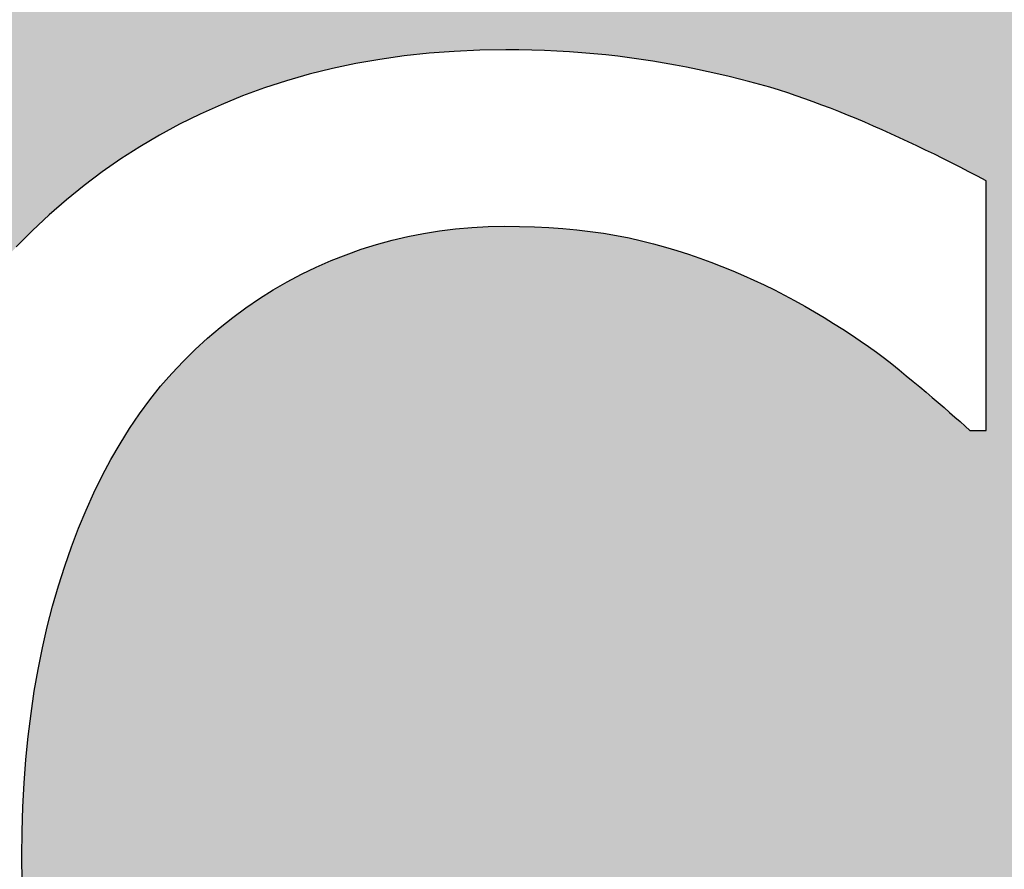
# Model space of a CAD drawing. Extents: x 2664 to 3343, y -1898 to 249.
# Tile 33 of 91: x 2768.65 to 2771.87, y -1548.12 to -1545.34. Entities that reach past the tile are written whole.
import ezdxf

# ---------------------------------------------------------------- set-up
doc = ezdxf.new("R2010")
doc.units = 0
doc.layers.get('0').update_dxf_attribs({"linetype": 'CONTINUOUS'})

msp = doc.modelspace()

# ---------------------------------------------------------------- hatches: boundary and pattern name
h = msp.add_hatch(color=256)
h.paths.add_polyline_path([(2767.6229, -1522.0688), (2767.6229, -1520.0434), (2768.1704, -1520.0434), (2768.2218, -1520.0437), (2768.2718, -1520.0446), (2768.3203, -1520.0461), (2768.3673, -1520.0482), (2768.4129, -1520.0509), (2768.4571, -1520.0542), (2768.4997, -1520.0581), (2768.5409, -1520.0626), (2768.5807, -1520.0677), (2768.619, -1520.0734), (2768.6558, -1520.0797), (2768.6912, -1520.0866), (2768.7255, -1520.0943), (2768.7591, -1520.1028), (2768.7919, -1520.1122), (2768.8241, -1520.1225), (2768.8555, -1520.1337), (2768.8862, -1520.1458), (2768.9162, -1520.1588), (2768.9455, -1520.1726), (2768.9741, -1520.1873), (2769.0019, -1520.203), (2769.0291, -1520.2195), (2769.0555, -1520.2369), (2769.0851, -1520.2579), (2769.1133, -1520.28), (2769.1403, -1520.303), (2769.166, -1520.327), (2769.1904, -1520.3519), (2769.2135, -1520.3779), (2769.2353, -1520.4048), (2769.2559, -1520.4326), (2769.2751, -1520.4615), (2769.2931, -1520.4913), (2769.3098, -1520.5221), (2769.3252, -1520.5539), (2769.3393, -1520.5866), (2769.3522, -1520.6203), (2769.3639, -1520.655), (2769.3743, -1520.6906), (2769.3836, -1520.7272), (2769.3915, -1520.7648), (2769.3983, -1520.8034), (2769.4038, -1520.8429), (2769.4081, -1520.8835), (2769.4112, -1520.9249), (2769.4131, -1520.9674), (2769.4137, -1521.0108), (2769.4132, -1521.0508), (2769.4118, -1521.09), (2769.4096, -1521.1283), (2769.4064, -1521.1657), (2769.4022, -1521.2021), (2769.3972, -1521.2378), (2769.3913, -1521.2725), (2769.3844, -1521.3063), (2769.3766, -1521.3392), (2769.3679, -1521.3713), (2769.3583, -1521.4025), (2769.3478, -1521.4328), (2769.3363, -1521.4624), (2769.3236, -1521.4917), (2769.3097, -1521.5206), (2769.2947, -1521.5492), (2769.2786, -1521.5774), (2769.2614, -1521.6052), (2769.2429, -1521.6326), (2769.2234, -1521.6597), (2769.2027, -1521.6863), (2769.1809, -1521.7127), (2769.1579, -1521.7386), (2769.1337, -1521.7642), (2769.1057, -1521.7922), (2769.0766, -1521.8188), (2769.0463, -1521.8439), (2769.0148, -1521.8675), (2768.9822, -1521.8897), (2768.9485, -1521.9103), (2768.9136, -1521.9295), (2768.8776, -1521.9471), (2768.8404, -1521.9633), (2768.8021, -1521.978), (2768.7627, -1521.9912), (2768.7221, -1522.0029), (2768.6798, -1522.0135), (2768.6355, -1522.0231), (2768.589, -1522.0318), (2768.5405, -1522.0395), (2768.4898, -1522.0464), (2768.437, -1522.0523), (2768.3821, -1522.0574), (2768.325, -1522.0615), (2768.2659, -1522.0647), (2768.2046, -1522.067), (2768.1412, -1522.0683), (2768.0757, -1522.0688)], flags=0)
h.paths.add_polyline_path([(2771.0785, -1533.2415), (2771.1074, -1533.2635), (2771.135, -1533.2865), (2771.1613, -1533.3105), (2771.1862, -1533.3355), (2771.2099, -1533.3614), (2771.2322, -1533.3883), (2771.2532, -1533.4162), (2771.2729, -1533.445), (2771.2913, -1533.4748), (2771.3083, -1533.5056), (2771.3241, -1533.5374), (2771.3386, -1533.5701), (2771.3518, -1533.6038), (2771.3637, -1533.6385), (2771.3744, -1533.6742), (2771.3838, -1533.7108), (2771.392, -1533.7484), (2771.3989, -1533.7869), (2771.4046, -1533.8265), (2771.409, -1533.867), (2771.4121, -1533.9085), (2771.414, -1533.9509), (2771.4147, -1533.9943), (2771.4142, -1534.0344), (2771.4128, -1534.0735), (2771.4104, -1534.1118), (2771.4071, -1534.1492), (2771.4029, -1534.1857), (2771.3977, -1534.2213), (2771.3915, -1534.256), (2771.3845, -1534.2898), (2771.3765, -1534.3228), (2771.3675, -1534.3548), (2771.3576, -1534.386), (2771.3467, -1534.4163), (2771.3348, -1534.446), (2771.3217, -1534.4752), (2771.3075, -1534.5042), (2771.2921, -1534.5327), (2771.2755, -1534.5609), (2771.2577, -1534.5887), (2771.2388, -1534.6161), (2771.2187, -1534.6432), (2771.1974, -1534.6699), (2771.1749, -1534.6962), (2771.1513, -1534.7221), (2771.1265, -1534.7477), (2771.0984, -1534.7758), (2771.0691, -1534.8024), (2771.0386, -1534.8275), (2771.0069, -1534.8511), (2770.9739, -1534.8732), (2770.9397, -1534.8938), (2770.9043, -1534.913), (2770.8676, -1534.9307), (2770.8297, -1534.9468), (2770.7906, -1534.9615), (2770.7502, -1534.9747), (2770.7087, -1534.9865), (2770.6654, -1534.997), (2770.6199, -1535.0066), (2770.5722, -1535.0153), (2770.5223, -1535.0231), (2770.4702, -1535.0299), (2770.4158, -1535.0359), (2770.3593, -1535.0409), (2770.3006, -1535.045), (2770.2397, -1535.0482), (2770.1766, -1535.0505), (2770.1113, -1535.0519), (2770.0438, -1535.0523), (2769.5827, -1535.0523), (2769.5827, -1533.0269), (2770.1426, -1533.0269), (2770.1947, -1533.0272), (2770.2454, -1533.0281), (2770.2947, -1533.0296), (2770.3425, -1533.0317), (2770.3889, -1533.0344), (2770.4339, -1533.0377), (2770.4774, -1533.0416), (2770.5195, -1533.0461), (2770.5602, -1533.0512), (2770.5994, -1533.0569), (2770.6373, -1533.0632), (2770.6737, -1533.0701), (2770.709, -1533.0778), (2770.7435, -1533.0863), (2770.7773, -1533.0957), (2770.8104, -1533.106), (2770.8428, -1533.1172), (2770.8743, -1533.1293), (2770.9052, -1533.1423), (2770.9353, -1533.1561), (2770.9647, -1533.1709), (2770.9933, -1533.1865), (2771.0211, -1533.203), (2771.0483, -1533.2204)], flags=0)
h.paths.add_polyline_path([(2772.0936, -1563.5224), (2772.0936, -1558.4424), (2771.4638, -1558.4424), (2771.4638, -1562.4644), (2769.4178, -1558.4424), (2768.4586, -1558.4424), (2768.4586, -1563.5224), (2769.0884, -1563.5224), (2769.0884, -1559.1422), (2771.3362, -1563.5224)], flags=16)
h.paths.add_polyline_path([(2768.0287, -1547.2994), (2768.0118, -1547.3886), (2767.9971, -1547.4801), (2767.9847, -1547.5739), (2767.9745, -1547.6699), (2767.9666, -1547.7683), (2767.961, -1547.8689), (2767.9576, -1547.9718), (2767.9564, -1548.077), (2767.9576, -1548.183), (2767.9611, -1548.287), (2767.9669, -1548.3889), (2767.975, -1548.4887), (2767.9854, -1548.5865), (2767.9981, -1548.6822), (2768.0132, -1548.7758), (2768.0305, -1548.8674), (2768.0502, -1548.957), (2768.0722, -1549.0445), (2768.0965, -1549.1299), (2768.1232, -1549.2132), (2768.1519, -1549.2944), (2768.1826, -1549.3733), (2768.2151, -1549.45), (2768.2496, -1549.5243), (2768.286, -1549.5963), (2768.3244, -1549.6661), (2768.3646, -1549.7335), (2768.4068, -1549.7987), (2768.4508, -1549.8616), (2768.4968, -1549.9222), (2768.5447, -1549.9805), (2768.5945, -1550.0366), (2768.6461, -1550.091), (2768.6992, -1550.1431), (2768.7539, -1550.1929), (2768.8102, -1550.2404), (2768.868, -1550.2855), (2768.9275, -1550.3284), (2768.9885, -1550.3689), (2769.051, -1550.4071), (2769.1152, -1550.443), (2769.1809, -1550.4766), (2769.2481, -1550.5078), (2769.317, -1550.5368), (2769.3872, -1550.5634), (2769.4584, -1550.5877), (2769.5307, -1550.6097), (2769.604, -1550.6294), (2769.6784, -1550.6468), (2769.7539, -1550.6618), (2769.8304, -1550.6745), (2769.908, -1550.685), (2769.9866, -1550.6931), (2770.0663, -1550.6989), (2770.147, -1550.7023), (2770.2289, -1550.7035), (2770.2788, -1550.7032), (2770.3272, -1550.7025), (2770.374, -1550.7012), (2770.4191, -1550.6994), (2770.4627, -1550.6971), (2770.5047, -1550.6942), (2770.545, -1550.6909), (2770.5838, -1550.687), (2770.621, -1550.6826), (2770.6565, -1550.6778), (2770.6905, -1550.6724), (2770.7229, -1550.6664), (2770.7546, -1550.66), (2770.7869, -1550.6531), (2770.8196, -1550.6456), (2770.8528, -1550.6376), (2770.8864, -1550.6291), (2770.9205, -1550.6201), (2770.955, -1550.6106), (2770.99, -1550.6006), (2771.0254, -1550.59), (2771.0613, -1550.579), (2771.0977, -1550.5674), (2771.1345, -1550.5553), (2771.1691, -1550.5443), (2771.2028, -1550.5332), (2771.2356, -1550.522), (2771.2676, -1550.5107), (2771.2988, -1550.4993), (2771.329, -1550.4879), (2771.3585, -1550.4763), (2771.387, -1550.4647), (2771.4147, -1550.453), (2771.4416, -1550.4412), (2771.4675, -1550.4293), (2771.4927, -1550.4174), (2771.5175, -1550.4053), (2771.5426, -1550.3932), (2771.5681, -1550.381), (2771.5938, -1550.3687), (2771.6197, -1550.3563), (2771.646, -1550.3438), (2771.6726, -1550.3312), (2771.6994, -1550.3186), (2771.7266, -1550.3058), (2771.754, -1550.293), (2771.7817, -1550.2801), (2771.8097, -1550.2671), (2771.8097, -1549.4602), (2771.7603, -1549.4602), (2771.7468, -1549.4735), (2771.7325, -1549.4872), (2771.7174, -1549.5014), (2771.7015, -1549.5161), (2771.6847, -1549.5311), (2771.6671, -1549.5467), (2771.6487, -1549.5627), (2771.6294, -1549.5792), (2771.6094, -1549.5961), (2771.5884, -1549.6135), (2771.5667, -1549.6313), (2771.5441, -1549.6496), (2771.5208, -1549.6681), (2771.4968, -1549.6865), (2771.4722, -1549.7049), (2771.4469, -1549.7233), (2771.421, -1549.7415), (2771.3944, -1549.7597), (2771.3671, -1549.7779), (2771.3392, -1549.796), (2771.3106, -1549.814), (2771.2814, -1549.832), (2771.2515, -1549.8499), (2771.221, -1549.8678), (2771.1883, -1549.8854), (2771.1549, -1549.9025), (2771.1208, -1549.9191), (2771.0858, -1549.9353), (2771.0501, -1549.9509), (2771.0136, -1549.9661), (2770.9763, -1549.9808), (2770.9383, -1549.995), (2770.8995, -1550.0087), (2770.8599, -1550.0219), (2770.8196, -1550.0346), (2770.7784, -1550.0469), (2770.7366, -1550.0584), (2770.6942, -1550.0689), (2770.6512, -1550.0784), (2770.6076, -1550.0869), (2770.5634, -1550.0944), (2770.5186, -1550.1009), (2770.4732, -1550.1064), (2770.4271, -1550.1109), (2770.3805, -1550.1144), (2770.3333, -1550.1169), (2770.2855, -1550.1184), (2770.2371, -1550.1189), (2770.1838, -1550.118), (2770.131, -1550.1154), (2770.0787, -1550.1109), (2770.0269, -1550.1047), (2769.9756, -1550.0968), (2769.9247, -1550.087), (2769.8744, -1550.0755), (2769.8245, -1550.0622), (2769.7751, -1550.0471), (2769.7262, -1550.0303), (2769.6778, -1550.0117), (2769.6299, -1549.9913), (2769.5827, -1549.9692), (2769.5365, -1549.9453), (2769.4913, -1549.9198), (2769.4471, -1549.8925), (2769.404, -1549.8635), (2769.3618, -1549.8328), (2769.3206, -1549.8004), (2769.2804, -1549.7663), (2769.2412, -1549.7304), (2769.2031, -1549.6928), (2769.1659, -1549.6536), (2769.1297, -1549.6126), (2769.094, -1549.5685), (2769.0595, -1549.5229), (2769.0264, -1549.4756), (2768.9945, -1549.4266), (2768.964, -1549.3761), (2768.9347, -1549.3239), (2768.9067, -1549.2701), (2768.8799, -1549.2146), (2768.8545, -1549.1575), (2768.8304, -1549.0988), (2768.8075, -1549.0385), (2768.7859, -1548.9765), (2768.7659, -1548.9127), (2768.7476, -1548.8469), (2768.731, -1548.7791), (2768.7162, -1548.7092), (2768.7031, -1548.6373), (2768.6918, -1548.5633), (2768.6822, -1548.4874), (2768.6743, -1548.4093), (2768.6682, -1548.3293), (2768.6639, -1548.2473), (2768.6613, -1548.1632), (2768.6604, -1548.077), (2768.6612, -1547.9961), (2768.6637, -1547.9164), (2768.6679, -1547.8381), (2768.6737, -1547.7612), (2768.6811, -1547.6856), (2768.6902, -1547.6113), (2768.701, -1547.5384), (2768.7135, -1547.4669), (2768.7275, -1547.3966), (2768.7433, -1547.3277), (2768.7607, -1547.2602), (2768.7798, -1547.194), (2768.8003, -1547.1294), (2768.8222, -1547.0667), (2768.8454, -1547.0058), (2768.8699, -1546.9468), (2768.8957, -1546.8896), (2768.9228, -1546.8343), (2768.9513, -1546.7809), (2768.981, -1546.7293), (2769.0121, -1546.6795), (2769.0445, -1546.6317), (2769.0782, -1546.5857), (2769.1132, -1546.5415), (2769.1501, -1546.4998), (2769.188, -1546.4598), (2769.2268, -1546.4215), (2769.2667, -1546.3848), (2769.3076, -1546.3499), (2769.3494, -1546.3166), (2769.3923, -1546.2851), (2769.4362, -1546.2552), (2769.481, -1546.227), (2769.5269, -1546.2004), (2769.5738, -1546.1756), (2769.6216, -1546.1525), (2769.6703, -1546.1311), (2769.7194, -1546.1116), (2769.7689, -1546.0939), (2769.819, -1546.0781), (2769.8696, -1546.0642), (2769.9206, -1546.0521), (2769.9721, -1546.0419), (2770.0242, -1546.0336), (2770.0767, -1546.0271), (2770.1297, -1546.0224), (2770.1831, -1546.0196), (2770.2371, -1546.0187), (2770.286, -1546.0192), (2770.334, -1546.0206), (2770.381, -1546.0229), (2770.4271, -1546.0262), (2770.4723, -1546.0305), (2770.5165, -1546.0357), (2770.5598, -1546.0418), (2770.6021, -1546.0489), (2770.6435, -1546.0569), (2770.6839, -1546.0659), (2770.7234, -1546.0758), (2770.762, -1546.0866), (2770.7998, -1546.0982), (2770.8371, -1546.1103), (2770.874, -1546.123), (2770.9104, -1546.1362), (2770.9463, -1546.15), (2770.9817, -1546.1643), (2771.0166, -1546.1792), (2771.051, -1546.1946), (2771.085, -1546.2105), (2771.1185, -1546.227), (2771.1514, -1546.244), (2771.1839, -1546.2616), (2771.2171, -1546.2801), (2771.2494, -1546.2987), (2771.2809, -1546.3174), (2771.3115, -1546.3361), (2771.3413, -1546.3549), (2771.3702, -1546.3738), (2771.3982, -1546.3927), (2771.4254, -1546.4116), (2771.4518, -1546.4306), (2771.4772, -1546.4497), (2771.5019, -1546.4688), (2771.5256, -1546.488), (2771.5486, -1546.507), (2771.5709, -1546.5255), (2771.5925, -1546.5436), (2771.6134, -1546.5612), (2771.6337, -1546.5783), (2771.6532, -1546.595), (2771.6721, -1546.6113), (2771.6903, -1546.627), (2771.7078, -1546.6424), (2771.7246, -1546.6572), (2771.7407, -1546.6716), (2771.7561, -1546.6856), (2771.8097, -1546.6856), (2771.8097, -1545.8705), (2771.7815, -1545.8555), (2771.7533, -1545.8407), (2771.7251, -1545.8261), (2771.6969, -1545.8117), (2771.6686, -1545.7975), (2771.6404, -1545.7835), (2771.612, -1545.7697), (2771.5837, -1545.7561), (2771.5553, -1545.7427), (2771.5269, -1545.7295), (2771.4985, -1545.7166), (2771.47, -1545.7038), (2771.4416, -1545.6912), (2771.4133, -1545.679), (2771.385, -1545.6671), (2771.3568, -1545.6555), (2771.3287, -1545.6442), (2771.3007, -1545.6333), (2771.2728, -1545.6226), (2771.245, -1545.6123), (2771.2172, -1545.6023), (2771.1896, -1545.5926), (2771.162, -1545.5832), (2771.1345, -1545.5741), (2771.1027, -1545.5646), (2771.0704, -1545.5554), (2771.0377, -1545.5466), (2771.0044, -1545.5379), (2770.9706, -1545.5296), (2770.9364, -1545.5216), (2770.9017, -1545.5139), (2770.8665, -1545.5064), (2770.8308, -1545.4992), (2770.7946, -1545.4923), (2770.7579, -1545.4857), (2770.7208, -1545.4794), (2770.6832, -1545.4735), (2770.6451, -1545.4681), (2770.6067, -1545.4632), (2770.5678, -1545.4588), (2770.5285, -1545.455), (2770.4887, -1545.4516), (2770.4485, -1545.4488), (2770.4079, -1545.4465), (2770.3669, -1545.4447), (2770.3254, -1545.4434), (2770.2835, -1545.4426), (2770.2412, -1545.4424), (2770.1561, -1545.4436), (2770.0724, -1545.4473), (2769.9901, -1545.4535), (2769.9091, -1545.4622), (2769.8295, -1545.4734), (2769.7513, -1545.4871), (2769.6745, -1545.5033), (2769.599, -1545.5219), (2769.5249, -1545.5431), (2769.4522, -1545.5667), (2769.3808, -1545.5928), (2769.3108, -1545.6214), (2769.2423, -1545.6524), (2769.1753, -1545.6856), (2769.1099, -1545.7211), (2769.046, -1545.7589), (2768.9836, -1545.7989), (2768.9228, -1545.8412), (2768.8636, -1545.8857), (2768.8058, -1545.9325), (2768.7497, -1545.9815), (2768.695, -1546.0328), (2768.642, -1546.0864), (2768.5904, -1546.1422), (2768.54, -1546.2014), (2768.4915, -1546.2623), (2768.4452, -1546.3249), (2768.4008, -1546.3892), (2768.3585, -1546.4552), (2768.3182, -1546.523), (2768.2799, -1546.5925), (2768.2437, -1546.6636), (2768.2095, -1546.7365), (2768.1773, -1546.8112), (2768.1472, -1546.8875), (2768.119, -1546.9655), (2768.0931, -1547.0456), (2768.0694, -1547.1279), (2768.0479, -1547.2125)], flags=16)
h.paths.add_polyline_path([(2773.4069, -1524.5388), (2773.4069, -1524.0201), (2772.5259, -1524.0201), (2772.5259, -1519.4424), (2772.0072, -1519.4424), (2772.0009, -1519.5091), (2771.9916, -1519.5723), (2771.9794, -1519.6317), (2771.9642, -1519.6875), (2771.946, -1519.7397), (2771.9249, -1519.7882), (2771.9007, -1519.833), (2771.8736, -1519.8741), (2771.8435, -1519.9117), (2771.8105, -1519.9455), (2771.7745, -1519.9757), (2771.7355, -1520.0022), (2771.6931, -1520.0259), (2771.6471, -1520.0475), (2771.5973, -1520.0671), (2771.5438, -1520.0846), (2771.4866, -1520.1), (2771.4257, -1520.1134), (2771.3611, -1520.1247), (2771.2927, -1520.134), (2771.2206, -1520.1412), (2771.1449, -1520.1463), (2771.0653, -1520.1494), (2770.9821, -1520.1504), (2770.9821, -1520.6156), (2771.8837, -1520.6156), (2771.8837, -1524.0201), (2770.9821, -1524.0201), (2770.9821, -1524.5388)], flags=16)
h.paths.add_polyline_path([(2769.9859, -1521.616), (2770.0043, -1521.5663), (2770.0211, -1521.5162), (2770.0363, -1521.4657), (2770.0499, -1521.4147), (2770.0619, -1521.3632), (2770.0723, -1521.3113), (2770.0811, -1521.259), (2770.0884, -1521.2061), (2770.094, -1521.1528), (2770.098, -1521.0991), (2770.1004, -1521.0449), (2770.1012, -1520.9902), (2770.1001, -1520.9204), (2770.0968, -1520.8524), (2770.0914, -1520.7861), (2770.0838, -1520.7215), (2770.074, -1520.6587), (2770.0621, -1520.5976), (2770.0479, -1520.5383), (2770.0316, -1520.4807), (2770.0132, -1520.4248), (2769.9925, -1520.3707), (2769.9697, -1520.3184), (2769.9447, -1520.2677), (2769.9178, -1520.2187), (2769.8892, -1520.1712), (2769.8588, -1520.1251), (2769.8267, -1520.0804), (2769.7929, -1520.0372), (2769.7574, -1519.9955), (2769.7202, -1519.9553), (2769.6813, -1519.9165), (2769.6406, -1519.8791), (2769.5982, -1519.8432), (2769.5542, -1519.8088), (2769.5084, -1519.7758), (2769.4687, -1519.7483), (2769.428, -1519.7222), (2769.3863, -1519.6973), (2769.3435, -1519.6738), (2769.2996, -1519.6516), (2769.2547, -1519.6307), (2769.2087, -1519.6111), (2769.1616, -1519.5928), (2769.1135, -1519.5759), (2769.0644, -1519.5603), (2769.0142, -1519.5459), (2768.9629, -1519.5329), (2768.9102, -1519.5211), (2768.8557, -1519.5103), (2768.7994, -1519.5005), (2768.7413, -1519.4917), (2768.6814, -1519.484), (2768.6197, -1519.4773), (2768.5562, -1519.4717), (2768.4908, -1519.467), (2768.4237, -1519.4634), (2768.3548, -1519.4609), (2768.2841, -1519.4593), (2768.2116, -1519.4588), (2766.9601, -1519.4588), (2766.9601, -1524.5388), (2767.6229, -1524.5388), (2767.6229, -1522.6451), (2768.1828, -1522.6451), (2768.27, -1522.6442), (2768.3547, -1522.6414), (2768.4369, -1522.6368), (2768.5165, -1522.6303), (2768.5935, -1522.6219), (2768.668, -1522.6117), (2768.74, -1522.5996), (2768.8094, -1522.5857), (2768.8763, -1522.5699), (2768.9407, -1522.5522), (2769.0024, -1522.5327), (2769.0617, -1522.5113), (2769.1191, -1522.4882), (2769.1752, -1522.4633), (2769.2301, -1522.4366), (2769.2838, -1522.4082), (2769.3362, -1522.3781), (2769.3874, -1522.3462), (2769.4374, -1522.3125), (2769.4862, -1522.2772), (2769.5337, -1522.24), (2769.58, -1522.2012), (2769.6251, -1522.1605), (2769.6689, -1522.1182), (2769.7019, -1522.0833), (2769.7337, -1522.0471), (2769.7644, -1522.0096), (2769.7938, -1521.9709), (2769.822, -1521.931), (2769.849, -1521.8897), (2769.8748, -1521.8472), (2769.8994, -1521.8035), (2769.9229, -1521.7585), (2769.9451, -1521.7122), (2769.9661, -1521.6647)], flags=16)
h.paths.add_polyline_path([(2771.6478, -1532.8626), (2771.6047, -1532.8267), (2771.5599, -1532.7923), (2771.5135, -1532.7593), (2771.4725, -1532.7319), (2771.4304, -1532.7057), (2771.3874, -1532.6809), (2771.3433, -1532.6573), (2771.2982, -1532.6351), (2771.2521, -1532.6142), (2771.2049, -1532.5946), (2771.1567, -1532.5764), (2771.1075, -1532.5594), (2771.0572, -1532.5438), (2771.0059, -1532.5295), (2770.9536, -1532.5165), (2770.8998, -1532.5046), (2770.8442, -1532.4938), (2770.7866, -1532.484), (2770.7272, -1532.4753), (2770.6659, -1532.4676), (2770.6026, -1532.4609), (2770.5375, -1532.4552), (2770.4706, -1532.4506), (2770.4017, -1532.447), (2770.3309, -1532.4444), (2770.2583, -1532.4429), (2770.1838, -1532.4424), (2768.9076, -1532.4424), (2768.9076, -1537.5224), (2769.5827, -1537.5224), (2769.5827, -1535.6287), (2770.155, -1535.6287), (2770.2442, -1535.6277), (2770.3309, -1535.625), (2770.4149, -1535.6203), (2770.4964, -1535.6138), (2770.5753, -1535.6054), (2770.6515, -1535.5952), (2770.7252, -1535.5831), (2770.7962, -1535.5692), (2770.8647, -1535.5534), (2770.9306, -1535.5358), (2770.9938, -1535.5162), (2771.0545, -1535.4949), (2771.1132, -1535.4717), (2771.1706, -1535.4468), (2771.2267, -1535.4201), (2771.2816, -1535.3917), (2771.3351, -1535.3616), (2771.3874, -1535.3297), (2771.4384, -1535.2961), (2771.4881, -1535.2607), (2771.5365, -1535.2236), (2771.5836, -1535.1847), (2771.6295, -1535.1441), (2771.674, -1535.1017), (2771.7084, -1535.0668), (2771.7414, -1535.0306), (2771.7732, -1534.9932), (2771.8037, -1534.9544), (2771.8329, -1534.9145), (2771.8608, -1534.8733), (2771.8874, -1534.8308), (2771.9128, -1534.787), (2771.9368, -1534.742), (2771.9596, -1534.6958), (2771.9811, -1534.6483), (2772.0013, -1534.5995), (2772.02, -1534.5499), (2772.0371, -1534.4998), (2772.0526, -1534.4492), (2772.0665, -1534.3982), (2772.0787, -1534.3468), (2772.0893, -1534.2949), (2772.0983, -1534.2425), (2772.1056, -1534.1897), (2772.1113, -1534.1364), (2772.1154, -1534.0826), (2772.1178, -1534.0284), (2772.1186, -1533.9738), (2772.1175, -1533.904), (2772.1142, -1533.8359), (2772.1086, -1533.7696), (2772.1008, -1533.705), (2772.0907, -1533.6422), (2772.0785, -1533.5811), (2772.064, -1533.5218), (2772.0473, -1533.4642), (2772.0283, -1533.4084), (2772.0071, -1533.3543), (2771.9837, -1533.3019), (2771.9581, -1533.2513), (2771.9305, -1533.2023), (2771.9011, -1533.1547), (2771.8701, -1533.1086), (2771.8373, -1533.064), (2771.8028, -1533.0208), (2771.7666, -1532.9791), (2771.7287, -1532.9388), (2771.6891, -1532.9)], flags=16)
h.paths.add_polyline_path([(2774.5707, -1566.1735), (2765.5707, -1566.1735), (2765.5707, -1556.1735), (2774.5707, -1556.1735)])
h.paths.add_polyline_path([(2774.5707, -1553.1735), (2765.5707, -1553.1735), (2765.5707, -1543.1735), (2774.5707, -1543.1735)])
h.paths.add_polyline_path([(2765.5707, -1517.1735), (2774.5707, -1517.1735), (2774.5707, -1527.1735), (2765.5707, -1527.1735)])
h.paths.add_polyline_path([(2774.5707, -1540.1735), (2765.5707, -1540.1735), (2765.5707, -1530.1735), (2774.5707, -1530.1735)])

# ---------------------------------------------------------------- linework, layer by layer
for p, q in [((2770.0724, -1545.4473), (2769.9901, -1545.4535)), ((2770.0724, -1545.4473), (2769.9901, -1545.4535)), ((2770.1561, -1545.4436), (2770.0724, -1545.4473)), ((2770.1561, -1545.4436), (2770.0724, -1545.4473)), ((2770.2412, -1545.4424), (2770.1561, -1545.4436)), ((2770.2412, -1545.4424), (2770.1561, -1545.4436)), ((2770.2835, -1545.4426), (2770.2412, -1545.4424)), ((2770.2835, -1545.4426), (2770.2412, -1545.4424)), ((2770.3254, -1545.4434), (2770.2835, -1545.4426)), ((2770.3254, -1545.4434), (2770.2835, -1545.4426)), ((2770.3669, -1545.4447), (2770.3254, -1545.4434)), ((2770.3669, -1545.4447), (2770.3254, -1545.4434)), ((2770.4079, -1545.4465), (2770.3669, -1545.4447)), ((2770.4079, -1545.4465), (2770.3669, -1545.4447)), ((2770.4485, -1545.4488), (2770.4079, -1545.4465)), ((2770.4485, -1545.4488), (2770.4079, -1545.4465)), ((2770.4887, -1545.4516), (2770.4485, -1545.4488)), ((2770.4887, -1545.4516), (2770.4485, -1545.4488)), ((2769.8295, -1545.4734), (2769.7513, -1545.4871)), ((2769.8295, -1545.4734), (2769.7513, -1545.4871)), ((2769.9091, -1545.4622), (2769.8295, -1545.4734)), ((2769.9091, -1545.4622), (2769.8295, -1545.4734)), ((2769.9901, -1545.4535), (2769.9091, -1545.4622)), ((2769.9901, -1545.4535), (2769.9091, -1545.4622)), ((2770.5285, -1545.455), (2770.4887, -1545.4516)), ((2770.5285, -1545.455), (2770.4887, -1545.4516)), ((2770.5678, -1545.4588), (2770.5285, -1545.455)), ((2770.5678, -1545.4588), (2770.5285, -1545.455)), ((2770.6067, -1545.4632), (2770.5678, -1545.4588)), ((2770.6067, -1545.4632), (2770.5678, -1545.4588)), ((2770.6451, -1545.4681), (2770.6067, -1545.4632)), ((2770.6451, -1545.4681), (2770.6067, -1545.4632)), ((2770.6832, -1545.4735), (2770.6451, -1545.4681)), ((2770.6832, -1545.4735), (2770.6451, -1545.4681)), ((2770.7208, -1545.4794), (2770.6832, -1545.4735)), ((2770.7208, -1545.4794), (2770.6832, -1545.4735)), ((2770.7579, -1545.4857), (2770.7208, -1545.4794)), ((2770.7579, -1545.4857), (2770.7208, -1545.4794)), ((2769.6745, -1545.5033), (2769.599, -1545.5219)), ((2769.6745, -1545.5033), (2769.599, -1545.5219)), ((2769.7513, -1545.4871), (2769.6745, -1545.5033)), ((2769.7513, -1545.4871), (2769.6745, -1545.5033)), ((2770.7946, -1545.4923), (2770.7579, -1545.4857)), ((2770.7946, -1545.4923), (2770.7579, -1545.4857)), ((2770.8308, -1545.4992), (2770.7946, -1545.4923)), ((2770.8308, -1545.4992), (2770.7946, -1545.4923)), ((2770.8665, -1545.5064), (2770.8308, -1545.4992)), ((2770.8665, -1545.5064), (2770.8308, -1545.4992)), ((2770.9017, -1545.5139), (2770.8665, -1545.5064)), ((2770.9017, -1545.5139), (2770.8665, -1545.5064)), ((2769.5249, -1545.5431), (2769.4522, -1545.5667)), ((2769.5249, -1545.5431), (2769.4522, -1545.5667)), ((2769.599, -1545.5219), (2769.5249, -1545.5431)), ((2769.599, -1545.5219), (2769.5249, -1545.5431)), ((2770.9364, -1545.5216), (2770.9017, -1545.5139)), ((2770.9364, -1545.5216), (2770.9017, -1545.5139)), ((2770.9706, -1545.5296), (2770.9364, -1545.5216)), ((2770.9706, -1545.5296), (2770.9364, -1545.5216)), ((2771.0044, -1545.5379), (2770.9706, -1545.5296)), ((2771.0044, -1545.5379), (2770.9706, -1545.5296)), ((2771.0377, -1545.5466), (2771.0044, -1545.5379)), ((2771.0377, -1545.5466), (2771.0044, -1545.5379)), ((2769.4522, -1545.5667), (2769.3808, -1545.5928)), ((2769.4522, -1545.5667), (2769.3808, -1545.5928)), ((2771.0704, -1545.5554), (2771.0377, -1545.5466)), ((2771.0704, -1545.5554), (2771.0377, -1545.5466)), ((2771.1027, -1545.5646), (2771.0704, -1545.5554)), ((2771.1027, -1545.5646), (2771.0704, -1545.5554)), ((2771.1345, -1545.5741), (2771.1027, -1545.5646)), ((2771.1345, -1545.5741), (2771.1027, -1545.5646)), ((2771.162, -1545.5832), (2771.1345, -1545.5741)), ((2771.162, -1545.5832), (2771.1345, -1545.5741)), ((2769.3808, -1545.5928), (2769.3108, -1545.6214)), ((2769.3808, -1545.5928), (2769.3108, -1545.6214)), ((2771.1896, -1545.5926), (2771.162, -1545.5832)), ((2771.1896, -1545.5926), (2771.162, -1545.5832)), ((2771.2172, -1545.6023), (2771.1896, -1545.5926)), ((2771.2172, -1545.6023), (2771.1896, -1545.5926)), ((2771.245, -1545.6123), (2771.2172, -1545.6023)), ((2771.245, -1545.6123), (2771.2172, -1545.6023)), ((2769.3108, -1545.6214), (2769.2423, -1545.6524)), ((2769.3108, -1545.6214), (2769.2423, -1545.6524)), ((2771.2728, -1545.6226), (2771.245, -1545.6123)), ((2771.2728, -1545.6226), (2771.245, -1545.6123)), ((2771.3007, -1545.6333), (2771.2728, -1545.6226)), ((2771.3007, -1545.6333), (2771.2728, -1545.6226)), ((2771.3287, -1545.6442), (2771.3007, -1545.6333)), ((2771.3287, -1545.6442), (2771.3007, -1545.6333)), ((2769.2423, -1545.6524), (2769.1753, -1545.6856)), ((2769.2423, -1545.6524), (2769.1753, -1545.6856)), ((2771.3568, -1545.6555), (2771.3287, -1545.6442)), ((2771.3568, -1545.6555), (2771.3287, -1545.6442)), ((2771.385, -1545.6671), (2771.3568, -1545.6555)), ((2771.385, -1545.6671), (2771.3568, -1545.6555)), ((2771.4133, -1545.679), (2771.385, -1545.6671)), ((2771.4133, -1545.679), (2771.385, -1545.6671)), ((2769.1753, -1545.6856), (2769.1099, -1545.7211)), ((2769.1753, -1545.6856), (2769.1099, -1545.7211)), ((2771.4416, -1545.6912), (2771.4133, -1545.679)), ((2771.4416, -1545.6912), (2771.4133, -1545.679)), ((2771.47, -1545.7038), (2771.4416, -1545.6912)), ((2771.47, -1545.7038), (2771.4416, -1545.6912)), ((2771.4985, -1545.7166), (2771.47, -1545.7038)), ((2771.4985, -1545.7166), (2771.47, -1545.7038)), ((2769.1099, -1545.7211), (2769.046, -1545.7589)), ((2769.1099, -1545.7211), (2769.046, -1545.7589)), ((2771.5269, -1545.7295), (2771.4985, -1545.7166)), ((2771.5269, -1545.7295), (2771.4985, -1545.7166)), ((2771.5553, -1545.7427), (2771.5269, -1545.7295)), ((2771.5553, -1545.7427), (2771.5269, -1545.7295)), ((2769.046, -1545.7589), (2768.9836, -1545.7989)), ((2769.046, -1545.7589), (2768.9836, -1545.7989)), ((2771.5837, -1545.7561), (2771.5553, -1545.7427)), ((2771.5837, -1545.7561), (2771.5553, -1545.7427)), ((2771.612, -1545.7697), (2771.5837, -1545.7561)), ((2771.612, -1545.7697), (2771.5837, -1545.7561)), ((2771.6404, -1545.7835), (2771.612, -1545.7697)), ((2771.6404, -1545.7835), (2771.612, -1545.7697)), ((2768.9836, -1545.7989), (2768.9228, -1545.8412)), ((2768.9836, -1545.7989), (2768.9228, -1545.8412)), ((2771.6686, -1545.7975), (2771.6404, -1545.7835)), ((2771.6686, -1545.7975), (2771.6404, -1545.7835)), ((2771.6969, -1545.8117), (2771.6686, -1545.7975)), ((2771.6969, -1545.8117), (2771.6686, -1545.7975)), ((2771.7251, -1545.8261), (2771.6969, -1545.8117)), ((2771.7251, -1545.8261), (2771.6969, -1545.8117)), ((2771.7533, -1545.8407), (2771.7251, -1545.8261)), ((2771.7533, -1545.8407), (2771.7251, -1545.8261)), ((2768.9228, -1545.8412), (2768.8636, -1545.8857)), ((2768.9228, -1545.8412), (2768.8636, -1545.8857)), ((2771.7815, -1545.8555), (2771.7533, -1545.8407)), ((2771.7815, -1545.8555), (2771.7533, -1545.8407)), ((2771.8097, -1545.8705), (2771.7815, -1545.8555)), ((2771.8097, -1545.8705), (2771.7815, -1545.8555)), ((2768.8636, -1545.8857), (2768.8058, -1545.9325)), ((2768.8636, -1545.8857), (2768.8058, -1545.9325)), ((2771.8097, -1546.6856), (2771.8097, -1545.8705)), ((2771.8097, -1546.6856), (2771.8097, -1545.8705)), ((2768.8058, -1545.9325), (2768.7497, -1545.9815)), ((2768.8058, -1545.9325), (2768.7497, -1545.9815)), ((2768.7497, -1545.9815), (2768.695, -1546.0328)), ((2768.7497, -1545.9815), (2768.695, -1546.0328)), ((2770.0242, -1546.0336), (2770.0767, -1546.0271)), ((2770.0242, -1546.0336), (2770.0767, -1546.0271)), ((2770.0767, -1546.0271), (2770.1297, -1546.0224)), ((2770.0767, -1546.0271), (2770.1297, -1546.0224)), ((2770.1297, -1546.0224), (2770.1831, -1546.0196)), ((2770.1297, -1546.0224), (2770.1831, -1546.0196)), ((2770.1831, -1546.0196), (2770.2371, -1546.0187)), ((2770.1831, -1546.0196), (2770.2371, -1546.0187)), ((2770.2371, -1546.0187), (2770.286, -1546.0192)), ((2770.2371, -1546.0187), (2770.286, -1546.0192)), ((2770.286, -1546.0192), (2770.334, -1546.0206)), ((2770.286, -1546.0192), (2770.334, -1546.0206)), ((2770.334, -1546.0206), (2770.381, -1546.0229)), ((2770.334, -1546.0206), (2770.381, -1546.0229)), ((2770.381, -1546.0229), (2770.4271, -1546.0262)), ((2770.381, -1546.0229), (2770.4271, -1546.0262)), ((2770.4271, -1546.0262), (2770.4723, -1546.0305)), ((2770.4271, -1546.0262), (2770.4723, -1546.0305)), ((2768.695, -1546.0328), (2768.642, -1546.0864)), ((2768.695, -1546.0328), (2768.642, -1546.0864)), ((2769.8696, -1546.0642), (2769.9206, -1546.0521)), ((2769.8696, -1546.0642), (2769.9206, -1546.0521)), ((2769.9206, -1546.0521), (2769.9721, -1546.0419)), ((2769.9206, -1546.0521), (2769.9721, -1546.0419)), ((2769.9721, -1546.0419), (2770.0242, -1546.0336)), ((2769.9721, -1546.0419), (2770.0242, -1546.0336)), ((2770.4723, -1546.0305), (2770.5165, -1546.0357)), ((2770.4723, -1546.0305), (2770.5165, -1546.0357)), ((2770.5165, -1546.0357), (2770.5598, -1546.0418)), ((2770.5165, -1546.0357), (2770.5598, -1546.0418)), ((2770.5598, -1546.0418), (2770.6021, -1546.0489)), ((2770.5598, -1546.0418), (2770.6021, -1546.0489)), ((2770.6021, -1546.0489), (2770.6435, -1546.0569)), ((2770.6021, -1546.0489), (2770.6435, -1546.0569)), ((2770.6435, -1546.0569), (2770.6839, -1546.0659)), ((2770.6435, -1546.0569), (2770.6839, -1546.0659)), ((2769.7689, -1546.0939), (2769.819, -1546.0781)), ((2769.7689, -1546.0939), (2769.819, -1546.0781)), ((2769.819, -1546.0781), (2769.8696, -1546.0642)), ((2769.819, -1546.0781), (2769.8696, -1546.0642)), ((2770.6839, -1546.0659), (2770.7234, -1546.0758)), ((2770.6839, -1546.0659), (2770.7234, -1546.0758)), ((2770.7234, -1546.0758), (2770.762, -1546.0866)), ((2770.7234, -1546.0758), (2770.762, -1546.0866)), ((2770.762, -1546.0866), (2770.7998, -1546.0982)), ((2770.762, -1546.0866), (2770.7998, -1546.0982)), ((2769.6703, -1546.1311), (2769.7194, -1546.1116)), ((2769.6703, -1546.1311), (2769.7194, -1546.1116)), ((2769.7194, -1546.1116), (2769.7689, -1546.0939)), ((2769.7194, -1546.1116), (2769.7689, -1546.0939)), ((2770.7998, -1546.0982), (2770.8371, -1546.1103)), ((2770.7998, -1546.0982), (2770.8371, -1546.1103)), ((2770.8371, -1546.1103), (2770.874, -1546.123)), ((2770.8371, -1546.1103), (2770.874, -1546.123)), ((2770.874, -1546.123), (2770.9104, -1546.1362)), ((2770.874, -1546.123), (2770.9104, -1546.1362)), ((2769.5738, -1546.1756), (2769.6216, -1546.1525)), ((2769.5738, -1546.1756), (2769.6216, -1546.1525)), ((2769.6216, -1546.1525), (2769.6703, -1546.1311)), ((2769.6216, -1546.1525), (2769.6703, -1546.1311)), ((2770.9104, -1546.1362), (2770.9463, -1546.15)), ((2770.9104, -1546.1362), (2770.9463, -1546.15)), ((2770.9463, -1546.15), (2770.9817, -1546.1643)), ((2770.9463, -1546.15), (2770.9817, -1546.1643)), ((2769.5269, -1546.2004), (2769.5738, -1546.1756)), ((2769.5269, -1546.2004), (2769.5738, -1546.1756)), ((2770.9817, -1546.1643), (2771.0166, -1546.1792)), ((2770.9817, -1546.1643), (2771.0166, -1546.1792)), ((2771.0166, -1546.1792), (2771.051, -1546.1946)), ((2771.0166, -1546.1792), (2771.051, -1546.1946)), ((2769.481, -1546.227), (2769.5269, -1546.2004)), ((2769.481, -1546.227), (2769.5269, -1546.2004)), ((2771.051, -1546.1946), (2771.085, -1546.2105)), ((2771.051, -1546.1946), (2771.085, -1546.2105)), ((2771.085, -1546.2105), (2771.1185, -1546.227)), ((2771.085, -1546.2105), (2771.1185, -1546.227)), ((2769.4362, -1546.2552), (2769.481, -1546.227)), ((2769.4362, -1546.2552), (2769.481, -1546.227)), ((2771.1185, -1546.227), (2771.1514, -1546.244)), ((2771.1185, -1546.227), (2771.1514, -1546.244)), ((2771.1514, -1546.244), (2771.1839, -1546.2616)), ((2771.1514, -1546.244), (2771.1839, -1546.2616)), ((2769.3494, -1546.3166), (2769.3923, -1546.2851)), ((2769.3494, -1546.3166), (2769.3923, -1546.2851)), ((2769.3923, -1546.2851), (2769.4362, -1546.2552)), ((2769.3923, -1546.2851), (2769.4362, -1546.2552)), ((2771.1839, -1546.2616), (2771.2171, -1546.2801)), ((2771.1839, -1546.2616), (2771.2171, -1546.2801)), ((2771.2171, -1546.2801), (2771.2494, -1546.2987)), ((2771.2171, -1546.2801), (2771.2494, -1546.2987)), ((2769.3076, -1546.3499), (2769.3494, -1546.3166)), ((2769.3076, -1546.3499), (2769.3494, -1546.3166)), ((2771.2494, -1546.2987), (2771.2809, -1546.3174)), ((2771.2494, -1546.2987), (2771.2809, -1546.3174)), ((2771.2809, -1546.3174), (2771.3115, -1546.3361)), ((2771.2809, -1546.3174), (2771.3115, -1546.3361)), ((2771.3115, -1546.3361), (2771.3413, -1546.3549)), ((2771.3115, -1546.3361), (2771.3413, -1546.3549)), ((2769.2667, -1546.3848), (2769.3076, -1546.3499)), ((2769.2667, -1546.3848), (2769.3076, -1546.3499)), ((2771.3413, -1546.3549), (2771.3702, -1546.3738)), ((2771.3413, -1546.3549), (2771.3702, -1546.3738)), ((2771.3702, -1546.3738), (2771.3982, -1546.3927)), ((2771.3702, -1546.3738), (2771.3982, -1546.3927)), ((2769.2268, -1546.4215), (2769.2667, -1546.3848)), ((2769.2268, -1546.4215), (2769.2667, -1546.3848)), ((2771.3982, -1546.3927), (2771.4254, -1546.4116)), ((2771.3982, -1546.3927), (2771.4254, -1546.4116)), ((2771.4254, -1546.4116), (2771.4518, -1546.4306)), ((2771.4254, -1546.4116), (2771.4518, -1546.4306)), ((2769.188, -1546.4598), (2769.2268, -1546.4215)), ((2769.188, -1546.4598), (2769.2268, -1546.4215)), ((2771.4518, -1546.4306), (2771.4772, -1546.4497)), ((2771.4518, -1546.4306), (2771.4772, -1546.4497)), ((2769.1501, -1546.4998), (2769.188, -1546.4598)), ((2769.1501, -1546.4998), (2769.188, -1546.4598)), ((2771.4772, -1546.4497), (2771.5019, -1546.4688)), ((2771.4772, -1546.4497), (2771.5019, -1546.4688)), ((2771.5019, -1546.4688), (2771.5256, -1546.488)), ((2771.5019, -1546.4688), (2771.5256, -1546.488)), ((2769.1132, -1546.5415), (2769.1501, -1546.4998)), ((2769.1132, -1546.5415), (2769.1501, -1546.4998)), ((2771.5256, -1546.488), (2771.5486, -1546.507)), ((2771.5256, -1546.488), (2771.5486, -1546.507)), ((2771.5486, -1546.507), (2771.5709, -1546.5255)), ((2771.5486, -1546.507), (2771.5709, -1546.5255)), ((2769.0782, -1546.5857), (2769.1132, -1546.5415)), ((2769.0782, -1546.5857), (2769.1132, -1546.5415)), ((2771.5709, -1546.5255), (2771.5925, -1546.5436)), ((2771.5709, -1546.5255), (2771.5925, -1546.5436)), ((2771.5925, -1546.5436), (2771.6134, -1546.5612)), ((2771.5925, -1546.5436), (2771.6134, -1546.5612)), ((2771.6134, -1546.5612), (2771.6337, -1546.5783)), ((2771.6134, -1546.5612), (2771.6337, -1546.5783)), ((2769.0445, -1546.6317), (2769.0782, -1546.5857)), ((2769.0445, -1546.6317), (2769.0782, -1546.5857)), ((2771.6337, -1546.5783), (2771.6532, -1546.595)), ((2771.6337, -1546.5783), (2771.6532, -1546.595)), ((2771.6532, -1546.595), (2771.6721, -1546.6113)), ((2771.6532, -1546.595), (2771.6721, -1546.6113)), ((2769.0121, -1546.6795), (2769.0445, -1546.6317)), ((2769.0121, -1546.6795), (2769.0445, -1546.6317)), ((2771.6721, -1546.6113), (2771.6903, -1546.627)), ((2771.6721, -1546.6113), (2771.6903, -1546.627)), ((2771.6903, -1546.627), (2771.7078, -1546.6424)), ((2771.6903, -1546.627), (2771.7078, -1546.6424)), ((2771.7078, -1546.6424), (2771.7246, -1546.6572)), ((2771.7078, -1546.6424), (2771.7246, -1546.6572)), ((2771.7246, -1546.6572), (2771.7407, -1546.6716)), ((2771.7246, -1546.6572), (2771.7407, -1546.6716)), ((2768.981, -1546.7293), (2769.0121, -1546.6795)), ((2768.981, -1546.7293), (2769.0121, -1546.6795)), ((2771.7407, -1546.6716), (2771.7561, -1546.6856)), ((2771.7407, -1546.6716), (2771.7561, -1546.6856)), ((2771.7561, -1546.6856), (2771.8097, -1546.6856)), ((2771.7561, -1546.6856), (2771.8097, -1546.6856)), ((2768.9513, -1546.7809), (2768.981, -1546.7293)), ((2768.9513, -1546.7809), (2768.981, -1546.7293)), ((2768.9228, -1546.8343), (2768.9513, -1546.7809)), ((2768.9228, -1546.8343), (2768.9513, -1546.7809)), ((2768.8957, -1546.8896), (2768.9228, -1546.8343)), ((2768.8957, -1546.8896), (2768.9228, -1546.8343)), ((2768.8699, -1546.9468), (2768.8957, -1546.8896)), ((2768.8699, -1546.9468), (2768.8957, -1546.8896)), ((2768.8454, -1547.0058), (2768.8699, -1546.9468)), ((2768.8454, -1547.0058), (2768.8699, -1546.9468)), ((2768.8222, -1547.0667), (2768.8454, -1547.0058)), ((2768.8222, -1547.0667), (2768.8454, -1547.0058)), ((2768.8003, -1547.1294), (2768.8222, -1547.0667)), ((2768.8003, -1547.1294), (2768.8222, -1547.0667)), ((2768.7798, -1547.194), (2768.8003, -1547.1294)), ((2768.7798, -1547.194), (2768.8003, -1547.1294)), ((2768.7607, -1547.2602), (2768.7798, -1547.194)), ((2768.7607, -1547.2602), (2768.7798, -1547.194)), ((2768.7433, -1547.3277), (2768.7607, -1547.2602)), ((2768.7433, -1547.3277), (2768.7607, -1547.2602)), ((2768.7275, -1547.3966), (2768.7433, -1547.3277)), ((2768.7275, -1547.3966), (2768.7433, -1547.3277)), ((2768.7135, -1547.4669), (2768.7275, -1547.3966)), ((2768.7135, -1547.4669), (2768.7275, -1547.3966)), ((2768.701, -1547.5384), (2768.7135, -1547.4669)), ((2768.701, -1547.5384), (2768.7135, -1547.4669)), ((2768.6902, -1547.6113), (2768.701, -1547.5384)), ((2768.6902, -1547.6113), (2768.701, -1547.5384)), ((2768.6811, -1547.6856), (2768.6902, -1547.6113)), ((2768.6811, -1547.6856), (2768.6902, -1547.6113)), ((2768.6737, -1547.7612), (2768.6811, -1547.6856)), ((2768.6737, -1547.7612), (2768.6811, -1547.6856)), ((2768.6679, -1547.8381), (2768.6737, -1547.7612)), ((2768.6679, -1547.8381), (2768.6737, -1547.7612)), ((2768.6637, -1547.9164), (2768.6679, -1547.8381)), ((2768.6637, -1547.9164), (2768.6679, -1547.8381)), ((2768.6612, -1547.9961), (2768.6637, -1547.9164)), ((2768.6612, -1547.9961), (2768.6637, -1547.9164)), ((2768.6604, -1548.077), (2768.6612, -1547.9961)), ((2768.6604, -1548.077), (2768.6612, -1547.9961)), ((2768.6613, -1548.1632), (2768.6604, -1548.077)), ((2768.6613, -1548.1632), (2768.6604, -1548.077))]:
    msp.add_line(p, q)

doc.saveas('drawing.dxf')
